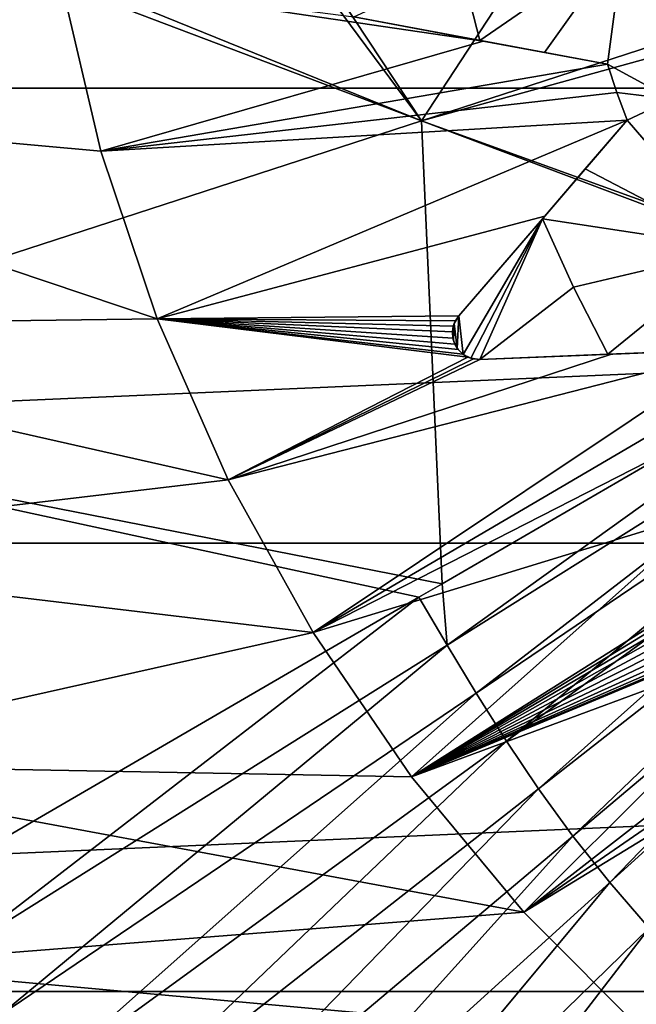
# Model space of a CAD drawing. Header units: metres. Extents: x -37.4 to 37.6, y -35 to 35.
# Tile 109 of 256: x -5.8 to -4, y -4.2 to -1.2. Entities that reach past the tile are written whole.
import ezdxf

# ---------------------------------------------------------------- set-up
doc = ezdxf.new("R2010")
doc.units = ezdxf.units.M
doc.layers.add('solid_506616_SW0001', color=7, linetype='CONTINUOUS')

msp = doc.modelspace()

# ---------------------------------------------------------------- linework, layer by layer
at = {"layer": 'solid_506616_SW0001'}
for points in [[(-3.833583, -1.45388, 72), (-3.833583, 1.45388, 72), (-3.980482, 0.982257, 72)], [(-3.833583, -1.45388, 72), (-3.980482, 0.982257, 72), (-3.980482, -0.982257, 72)], [(-15.93905, -1.395122, -3.596469), (16, 0, -3.596469), (-16, 0, -3.596469)], [(15.93905, -1.395122, -3.596469), (16, 0, -3.596469), (-15.93905, -1.395122, -3.596469)], [(-3.724649, -0.152004, 77.089401), (-5.379174, -0.321743, 76.979713), (-4.604366, -1.49418, 77.016441)], [(-3.724649, -0.152004, 77.089401), (-4.604366, -1.49418, 77.016441), (-1.902678, -0.615603, 77.16568)], [(-5.379174, -0.321743, 76.979713), (-5.467255, -0.330781, 76.972893), (-4.604366, -1.49418, 77.016441)], [(-5.467255, -0.330781, 76.972893), (-7.068261, -0.495078, 76.831818), (-4.604366, -1.49418, 77.016441)], [(-7.068261, -0.495078, 76.831818), (-7.206491, -0.509264, 76.818108), (-4.604366, -1.49418, 77.016441)], [(-7.206491, -0.509264, 76.818108), (-7.281957, -2.364554, 76.766106), (-4.604366, -1.49418, 77.016441)], [(8.927591, -13.574696, -156.300003), (-8.927591, -13.574696, -156.300003), (-12.827591, -0.574696, -156.300003)], [(12.827591, -0.574696, -156.300003), (8.927591, -13.574696, -156.300003), (-12.827591, -0.574696, -156.300003)], [(-4.604366, -1.49418, 77.016441), (-1.859581, -0.735519, 77.165733), (-1.902678, -0.615603, 77.16568)], [(-5.701673, -1.0628, 51.799999), (-7.418453, -1.420566, 51.799999), (-7.520017, -0.711825, 51.799999)], [(-3.072228, -2.048658, 77.091354), (-1.859581, -0.735519, 77.165733), (-4.604366, -1.49418, 77.016441)], [(-4.426822, -1.2503, 64.800003), (-4.48354, -1.02853, 64.800003), (-3.988824, -0.948306, 65.300003)], [(-4.230522, -1.286966, 64.978058), (-4.426822, -1.2503, 64.800003), (-3.988824, -0.948306, 65.300003)], [(-4.038913, -1.322755, 65.150002), (-4.230522, -1.286966, 64.978058), (-3.988824, -0.948306, 65.300003)], [(-4.038913, -1.322755, 65.150002), (-3.988824, -0.948306, 65.300003), (-3.843065, -1.428583, 65.300003)], [(-3.843065, -1.428583, 65.300003), (-3.988824, -0.948306, 65.300003), (-3.980694, -0.981874, 66.300003)], [(-3.980482, -0.982257, 72), (-3.980861, -0.981194, 74.599998), (-3.833566, -1.45388, 74.599998)], [(-3.918553, -1.173138, 74.697548), (-3.833566, -1.45388, 74.599998), (-3.980861, -0.981194, 74.599998)], [(-3.83354, -1.453949, 66.300003), (-3.980694, -0.981874, 66.300003), (-3.377271, -1.093865, 68.352631)], [(-3.843065, -1.428583, 65.300003), (-3.980694, -0.981874, 66.300003), (-3.83354, -1.453949, 66.300003)], [(-3.833583, -1.45388, 72), (-3.980482, -0.982257, 72), (-3.833566, -1.45388, 74.599998)], [(-4.81013, -1.178705, 64.800003), (-4.48354, -1.02853, 64.800003), (-4.426822, -1.2503, 64.800003)], [(-5.701673, -1.0628, 51.799999), (-5.578739, -1.586711, 51.799999), (-7.418453, -1.420566, 51.799999)], [(-4.416239, -1.252277, 53.2416), (-5.578739, -1.586711, 51.799999), (-5.701673, -1.0628, 51.799999)], [(-4.81013, -1.178705, 52.810078), (-4.416239, -1.252277, 53.2416), (-5.701673, -1.0628, 51.799999)], [(-4.81013, -1.178705, 64.800003), (-4.038913, -1.322755, 53.647217), (-4.416239, -1.252277, 53.2416)], [(-4.81013, -1.178705, 64.800003), (-4.426822, -1.2503, 64.800003), (-4.038913, -1.322755, 53.647217)], [(-4.81013, -1.178705, 64.800003), (-4.416239, -1.252277, 53.2416), (-4.81013, -1.178705, 52.810078)], [(-4.416239, -1.252277, 53.2416), (-4.038913, -1.322755, 53.647217), (-5.578739, -1.586711, 51.799999)], [(-4.230522, -1.286966, 64.978058), (-4.038913, -1.322755, 53.647217), (-4.426822, -1.2503, 64.800003)], [(-4.038913, -1.322755, 65.150002), (-4.038913, -1.322755, 53.647217), (-4.230522, -1.286966, 64.978058)], [(-4.038913, -1.322755, 53.647217), (-4.009927, -1.408186, 53.647217), (-5.578739, -1.586711, 51.799999)], [(-4.009927, -1.408186, 65.150002), (-4.009927, -1.408186, 53.647217), (-4.038913, -1.322755, 53.647217)], [(-4.009927, -1.408186, 65.150002), (-4.038913, -1.322755, 53.647217), (-4.038913, -1.322755, 65.150002)], [(-4.009927, -1.408186, 65.150002), (-4.038913, -1.322755, 65.150002), (-3.843065, -1.428583, 65.300003)], [(15.93905, -1.395122, -3.596469), (-15.93905, -1.395122, -3.596469), (-15.756847, -2.778539, -3.596469)], [(15.93905, -1.395122, -3.596469), (-15.756847, -2.778539, -3.596469), (15.756847, -2.778539, -3.596469)], [(-5.407537, -2.096798, 51.799999), (-7.249547, -2.121036, 51.799999), (-7.418453, -1.420566, 51.799999)], [(-5.578739, -1.586711, 51.799999), (-5.407537, -2.096798, 51.799999), (-7.418453, -1.420566, 51.799999)], [(-4.009927, -1.408186, 53.647217), (-3.979134, -1.492982, 53.647217), (-5.578739, -1.586711, 51.799999)], [(-3.979134, -1.492982, 65.150002), (-3.979134, -1.492982, 53.647217), (-4.009927, -1.408186, 53.647217)], [(-3.979134, -1.492982, 65.150002), (-4.009927, -1.408186, 53.647217), (-4.009927, -1.408186, 65.150002)], [(-3.979134, -1.492982, 65.150002), (-4.009927, -1.408186, 65.150002), (-3.843065, -1.428583, 65.300003)], [(-3.979134, -1.492982, 65.150002), (-3.843065, -1.428583, 65.300003), (-3.642161, -1.882728, 65.300003)], [(-4.540949, -2.9015, 76.979713), (-4.604366, -1.49418, 77.016441), (-7.281957, -2.364554, 76.766106)], [(-3.979134, -1.492982, 53.647217), (-5.407537, -2.096798, 51.799999), (-5.578739, -1.586711, 51.799999)], [(-3.979134, -1.492982, 53.647217), (-4.229545, -1.783906, 53.2416), (-5.407537, -2.096798, 51.799999)], [(-3.096484, -2.062743, 77.089798), (-3.072228, -2.048658, 77.091354), (-4.604366, -1.49418, 77.016441)], [(-4.540949, -2.9015, 76.979713), (-3.096484, -2.062743, 77.089798), (-4.604366, -1.49418, 77.016441)], [(-4.236567, -1.792065, 64.800003), (-4.229545, -1.783906, 53.2416), (-3.979134, -1.492982, 53.647217)], [(-4.236567, -1.792065, 64.800003), (-3.979134, -1.492982, 53.647217), (-3.979134, -1.492982, 65.150002)], [(-4.236567, -1.792065, 64.800003), (-3.979134, -1.492982, 65.150002), (-4.106294, -1.640715, 64.978058)], [(-4.106294, -1.640715, 64.978058), (-3.979134, -1.492982, 65.150002), (-3.642161, -1.882728, 65.300003)], [(-4.236567, -1.792065, 64.800003), (-4.106294, -1.640715, 64.978058), (-3.642161, -1.882728, 65.300003)], [(-4.229545, -1.783906, 53.2416), (-4.490948, -2.087602, 52.810078), (-5.407537, -2.096798, 51.799999)], [(-4.236567, -1.792065, 64.800003), (-4.490948, -2.087602, 52.810078), (-4.229545, -1.783906, 53.2416)], [(-4.490948, -2.087602, 64.800003), (-4.490948, -2.087602, 52.810078), (-4.236567, -1.792065, 64.800003)], [(-4.490948, -2.087602, 64.800003), (-4.236567, -1.792065, 64.800003), (-4.476935, -2.204744, 64.800003)], [(-4.476935, -2.204744, 64.800003), (-4.236567, -1.792065, 64.800003), (-4.453726, -2.216235, 64.800003)], [(-4.453726, -2.216235, 64.800003), (-4.236567, -1.792065, 64.800003), (-4.427133, -2.219727, 64.800003)], [(-4.427133, -2.219727, 64.800003), (-4.236567, -1.792065, 64.800003), (-4.142174, -2.000598, 64.800003)], [(-4.142174, -2.000598, 64.800003), (-4.236567, -1.792065, 64.800003), (-3.642161, -1.882728, 65.300003)], [(-4.037504, -2.204214, 64.800003), (-4.142174, -2.000598, 64.800003), (-3.642161, -1.882728, 65.300003)], [(-3.837973, -2.19627, 64.97805), (-4.037504, -2.204214, 64.800003), (-3.642161, -1.882728, 65.300003)], [(-4.427133, -2.219727, 64.800003), (-4.142174, -2.000598, 64.800003), (-4.037504, -2.204214, 64.800003)], [(-4.52561, -3.088235, 76.973747), (-3.096484, -2.062743, 77.089798), (-4.540949, -2.9015, 76.979713)], [(-3.040249, -2.156363, 77.08992), (-3.096484, -2.062743, 77.089798), (-4.52561, -3.088235, 76.973747)], [(-4.490948, -2.087602, 52.810078), (-4.501071, -2.10246, 52.791576), (-5.407537, -2.096798, 51.799999)], [(-4.504745, -2.110603, 64.800003), (-4.501071, -2.10246, 52.791576), (-4.490948, -2.087602, 52.810078)], [(-4.490948, -2.087602, 64.800003), (-4.504745, -2.110603, 64.800003), (-4.490948, -2.087602, 52.810078)], [(-4.490948, -2.087602, 64.800003), (-4.495446, -2.186178, 64.800003), (-4.504745, -2.110603, 64.800003)], [(-4.490948, -2.087602, 64.800003), (-4.476935, -2.204744, 64.800003), (-4.495446, -2.186178, 64.800003)], [(-5.407537, -2.096798, 51.799999), (-5.19183, -2.585714, 51.799999), (-7.249547, -2.121036, 51.799999)], [(-5.19183, -2.585714, 51.799999), (-7.014479, -2.801602, 51.799999), (-7.249547, -2.121036, 51.799999)], [(-4.462724, -2.212932, 52.7757), (-5.19183, -2.585714, 51.799999), (-5.407537, -2.096798, 51.799999)], [(-4.478426, -2.203708, 52.763878), (-4.462724, -2.212932, 52.7757), (-5.407537, -2.096798, 51.799999)], [(-4.492485, -2.19014, 52.755913), (-4.478426, -2.203708, 52.763878), (-5.407537, -2.096798, 51.799999)], [(-4.50281, -2.173621, 52.75346), (-4.492485, -2.19014, 52.755913), (-5.407537, -2.096798, 51.799999)], [(-4.508797, -2.155304, 52.756428), (-4.50281, -2.173621, 52.75346), (-5.407537, -2.096798, 51.799999)], [(-4.510245, -2.136424, 52.764587), (-4.508797, -2.155304, 52.756428), (-5.407537, -2.096798, 51.799999)], [(-4.507531, -2.118867, 52.776367), (-4.510245, -2.136424, 52.764587), (-5.407537, -2.096798, 51.799999)], [(-4.501071, -2.10246, 52.791576), (-4.507531, -2.118867, 52.776367), (-5.407537, -2.096798, 51.799999)], [(-4.510174, -2.135925, 64.800003), (-4.510245, -2.136424, 52.764587), (-4.507531, -2.118867, 52.776367)], [(-4.504745, -2.110603, 64.800003), (-4.510174, -2.135925, 64.800003), (-4.507531, -2.118867, 52.776367)], [(-4.504745, -2.110603, 64.800003), (-4.507141, -2.161965, 64.800003), (-4.510174, -2.135925, 64.800003)], [(-4.504745, -2.110603, 64.800003), (-4.507531, -2.118867, 52.776367), (-4.501071, -2.10246, 52.791576)], [(-4.504745, -2.110603, 64.800003), (-4.495446, -2.186178, 64.800003), (-4.507141, -2.161965, 64.800003)], [(-4.510174, -2.135925, 64.800003), (-4.507141, -2.161965, 64.800003), (-4.510245, -2.136424, 52.764587)], [(-4.507141, -2.161965, 64.800003), (-4.508797, -2.155304, 52.756428), (-4.510245, -2.136424, 52.764587)], [(-3.040249, -2.156363, 77.08992), (-4.52561, -3.088235, 76.973747), (-4.437947, -3.234286, 76.973778)], [(-4.507141, -2.161965, 64.800003), (-4.50281, -2.173621, 52.75346), (-4.508797, -2.155304, 52.756428)], [(-4.507141, -2.161965, 64.800003), (-4.495446, -2.186178, 64.800003), (-4.50281, -2.173621, 52.75346)], [(-4.495446, -2.186178, 64.800003), (-4.492485, -2.19014, 52.755913), (-4.50281, -2.173621, 52.75346)], [(-2.983648, -2.250652, 77.089874), (-3.040249, -2.156363, 77.08992), (-4.437947, -3.234286, 76.973778)], [(-3.643199, -2.188515, 53.647217), (-4.933406, -3.049846, 51.799999), (-5.19183, -2.585714, 51.799999)], [(-4.026747, -2.203786, 53.2416), (-3.643199, -2.188515, 53.647217), (-5.19183, -2.585714, 51.799999)], [(-4.427133, -2.219727, 52.810078), (-4.026747, -2.203786, 53.2416), (-5.19183, -2.585714, 51.799999)], [(-4.462724, -2.212932, 52.7757), (-4.445498, -2.218337, 52.791153), (-5.19183, -2.585714, 51.799999)], [(-3.643199, -2.188515, 53.647217), (-3.595926, -2.265352, 53.647217), (-4.933406, -3.049846, 51.799999)], [(-4.495446, -2.186178, 64.800003), (-4.476935, -2.204744, 64.800003), (-4.492485, -2.19014, 52.755913)], [(-4.476935, -2.204744, 64.800003), (-4.478426, -2.203708, 52.763878), (-4.492485, -2.19014, 52.755913)], [(-4.476935, -2.204744, 64.800003), (-4.462724, -2.212932, 52.7757), (-4.478426, -2.203708, 52.763878)], [(-4.476935, -2.204744, 64.800003), (-4.453726, -2.216235, 64.800003), (-4.462724, -2.212932, 52.7757)], [(-4.453726, -2.216235, 64.800003), (-4.445498, -2.218337, 52.791153), (-4.462724, -2.212932, 52.7757)], [(-4.427133, -2.219727, 64.800003), (-3.643199, -2.188515, 53.647217), (-4.026747, -2.203786, 53.2416)], [(-4.427133, -2.219727, 64.800003), (-4.037504, -2.204214, 64.800003), (-3.643199, -2.188515, 53.647217)], [(-4.427133, -2.219727, 64.800003), (-4.026747, -2.203786, 53.2416), (-4.427133, -2.219727, 52.810078)], [(-3.837973, -2.19627, 64.97805), (-3.643199, -2.188515, 53.647217), (-4.037504, -2.204214, 64.800003)], [(-4.445498, -2.218337, 52.791153), (-4.427133, -2.219727, 52.810078), (-5.19183, -2.585714, 51.799999)], [(-4.453726, -2.216235, 64.800003), (-4.427133, -2.219727, 64.800003), (-4.445498, -2.218337, 52.791153)], [(-4.427133, -2.219727, 64.800003), (-4.427133, -2.219727, 52.810078), (-4.445498, -2.218337, 52.791153)], [(-3.595926, -2.265352, 53.647217), (-3.547032, -2.341167, 53.647217), (-4.933406, -3.049846, 51.799999)], [(-2.983648, -2.250652, 77.089874), (-4.437947, -3.234286, 76.973778), (-4.34602, -3.379954, 76.97364)], [(-2.924294, -2.344699, 77.089752), (-2.983648, -2.250652, 77.089874), (-4.34602, -3.379954, 76.97364)], [(-3.547032, -2.341167, 53.647217), (-3.726411, -2.680528, 53.2416), (-4.933406, -3.049846, 51.799999)], [(-2.924294, -2.344699, 77.089752), (-4.34602, -3.379954, 76.97364), (-4.248179, -3.52488, 76.973381)], [(-2.86112, -2.438272, 77.089592), (-2.924294, -2.344699, 77.089752), (-4.248179, -3.52488, 76.973381)], [(-4.611902, -2.942698, 76.973404), (-4.540949, -2.9015, 76.979713), (-7.281957, -2.364554, 76.766106)], [(-6.009317, -3.754076, 76.831825), (-4.611902, -2.942698, 76.973404), (-7.281957, -2.364554, 76.766106)], [(-2.86112, -2.438272, 77.089592), (-4.248179, -3.52488, 76.973381), (-4.14358, -3.668427, 76.973045)], [(-2.793578, -2.53096, 77.089394), (-2.86112, -2.438272, 77.089592), (-4.14358, -3.668427, 76.973045)], [(-2.793578, -2.53096, 77.089394), (-4.14358, -3.668427, 76.973045), (-4.031521, -3.809912, 76.972679)], [(-2.721215, -2.622322, 77.089195), (-2.793578, -2.53096, 77.089394), (-4.031521, -3.809912, 76.972679)], [(-5.19183, -2.585714, 51.799999), (-4.933406, -3.049846, 51.799999), (-7.014479, -2.801602, 51.799999)], [(-2.721215, -2.622322, 77.089195), (-4.031521, -3.809912, 76.972679), (-3.911582, -3.948599, 76.972328)], [(-3.726411, -2.680528, 53.2416), (-4.634138, -3.488122, 51.799999), (-4.933406, -3.049846, 51.799999)], [(-3.726411, -2.680528, 53.2416), (-3.913664, -3.034786, 52.810078), (-4.634138, -3.488122, 51.799999)], [(15.756847, -2.778539, -3.596469), (-15.756847, -2.778539, -3.596469), (-15.454802, -4.140959, -3.596469)], [(15.756847, -2.778539, -3.596469), (-15.454802, -4.140959, -3.596469), (15.454802, -4.140959, -3.596469)], [(-4.933406, -3.049846, 51.799999), (-6.719237, -3.450517, 51.799999), (-7.014479, -2.801602, 51.799999)], [(-4.52561, -3.088235, 76.973747), (-4.540949, -2.9015, 76.979713), (-4.611902, -2.942698, 76.973404)], [(-6.008603, -4.018742, 76.819489), (-4.611902, -2.942698, 76.973404), (-6.009317, -3.754076, 76.831825)], [(-4.52561, -3.088235, 76.973747), (-4.611902, -2.942698, 76.973404), (-6.008603, -4.018742, 76.819489)], [(-3.064719, -2.944486, 53.647217), (-3.00153, -3.008873, 53.647217), (-4.292504, -3.90045, 51.799999)], [(-3.435247, -3.044739, 53.2416), (-3.064719, -2.944486, 53.647217), (-4.292504, -3.90045, 51.799999)], [(-3.00153, -3.008873, 53.647217), (-2.936988, -3.071905, 53.647217), (-4.292504, -3.90045, 51.799999)], [(-4.933406, -3.049846, 51.799999), (-4.634138, -3.488122, 51.799999), (-6.719237, -3.450517, 51.799999)], [(-3.913664, -3.034786, 52.810078), (-3.920227, -3.051525, 52.791576), (-4.634138, -3.488122, 51.799999)], [(-3.435247, -3.044739, 53.2416), (-4.292504, -3.90045, 51.799999), (-4.634138, -3.488122, 51.799999)], [(-3.822043, -3.149395, 52.810078), (-3.435247, -3.044739, 53.2416), (-4.634138, -3.488122, 51.799999)], [(-3.920227, -3.051525, 52.791576), (-3.922872, -3.068959, 52.776367), (-4.634138, -3.488122, 51.799999)], [(-3.922872, -3.068959, 52.776367), (-3.92161, -3.086679, 52.764587), (-4.634138, -3.488122, 51.799999)], [(-2.936988, -3.071905, 53.647217), (-3.907749, -4.286174, 51.799999), (-4.292504, -3.90045, 51.799999)], [(-4.52561, -3.088235, 76.973747), (-6.008603, -4.018742, 76.819489), (-5.889901, -4.21657, 76.819824)], [(-4.437947, -3.234286, 76.973778), (-4.52561, -3.088235, 76.973747), (-5.889901, -4.21657, 76.819824)], [(-3.92161, -3.086679, 52.764587), (-3.915997, -3.104763, 52.756428), (-4.634138, -3.488122, 51.799999)], [(-3.915997, -3.104763, 52.756428), (-3.906083, -3.121289, 52.75346), (-4.634138, -3.488122, 51.799999)], [(-3.906083, -3.121289, 52.75346), (-3.89234, -3.135094, 52.755913), (-4.634138, -3.488122, 51.799999)], [(-3.89234, -3.135094, 52.755913), (-3.875614, -3.145193, 52.763878), (-4.634138, -3.488122, 51.799999)], [(-3.875614, -3.145193, 52.763878), (-3.858253, -3.150691, 52.7757), (-4.634138, -3.488122, 51.799999)], [(-3.840257, -3.152126, 52.791153), (-3.822043, -3.149395, 52.810078), (-4.634138, -3.488122, 51.799999)], [(-3.858253, -3.150691, 52.7757), (-3.840257, -3.152126, 52.791153), (-4.634138, -3.488122, 51.799999)], [(-4.437947, -3.234286, 76.973778), (-5.889901, -4.21657, 76.819824), (-5.76543, -4.413861, 76.819847)], [(-4.34602, -3.379954, 76.97364), (-4.437947, -3.234286, 76.973778), (-5.76543, -4.413861, 76.819847)], [(-4.34602, -3.379954, 76.97364), (-5.76543, -4.413861, 76.819847), (-5.632966, -4.610124, 76.819641)], [(-4.248179, -3.52488, 76.973381), (-4.34602, -3.379954, 76.97364), (-5.632966, -4.610124, 76.819641)], [(-4.292504, -3.90045, 51.799999), (-6.367698, -4.063087, 51.799999), (-6.719237, -3.450517, 51.799999)], [(-4.634138, -3.488122, 51.799999), (-4.292504, -3.90045, 51.799999), (-6.719237, -3.450517, 51.799999)], [(-4.248179, -3.52488, 76.973381), (-5.632966, -4.610124, 76.819641), (-5.491369, -4.804496, 76.81929)], [(-4.14358, -3.668427, 76.973045), (-4.248179, -3.52488, 76.973381), (-5.491369, -4.804496, 76.81929)], [(-4.14358, -3.668427, 76.973045), (-5.491369, -4.804496, 76.81929), (-5.339693, -4.996053, 76.818863)], [(-4.031521, -3.809912, 76.972679), (-4.14358, -3.668427, 76.973045), (-5.339693, -4.996053, 76.818863)], [(-4.031521, -3.809912, 76.972679), (-5.339693, -4.996053, 76.818863), (-5.177367, -5.183797, 76.81842)], [(-3.911582, -3.948599, 76.972328), (-4.031521, -3.809912, 76.972679), (-5.177367, -5.183797, 76.81842)], [(-4.292504, -3.90045, 51.799999), (-3.907749, -4.286174, 51.799999), (-6.367698, -4.063087, 51.799999)], [(-3.911582, -3.948599, 76.972328), (-5.177367, -5.183797, 76.81842), (-5.004561, -5.366592, 76.818001)], [(-3.783888, -4.083645, 76.972008), (-3.911582, -3.948599, 76.972328), (-5.004561, -5.366592, 76.818001)], [(-3.907749, -4.286174, 51.799999), (-5.964633, -4.63453, 51.799999), (-6.367698, -4.063087, 51.799999)], [(-3.783888, -4.083645, 76.972008), (-5.004561, -5.366592, 76.818001), (-4.821533, -5.543285, 76.81765)], [(-3.648632, -4.214198, 76.971741), (-3.783888, -4.083645, 76.972008), (-4.821533, -5.543285, 76.81765)], [(15.454802, -4.140959, -3.596469), (-15.454802, -4.140959, -3.596469), (-15.035171, -5.472008, -3.596469)], [(15.454802, -4.140959, -3.596469), (-15.035171, -5.472008, -3.596469), (15.035171, -5.472008, -3.596469)]]:
    msp.add_3dface(points, dxfattribs=at)

doc.saveas('drawing.dxf')
